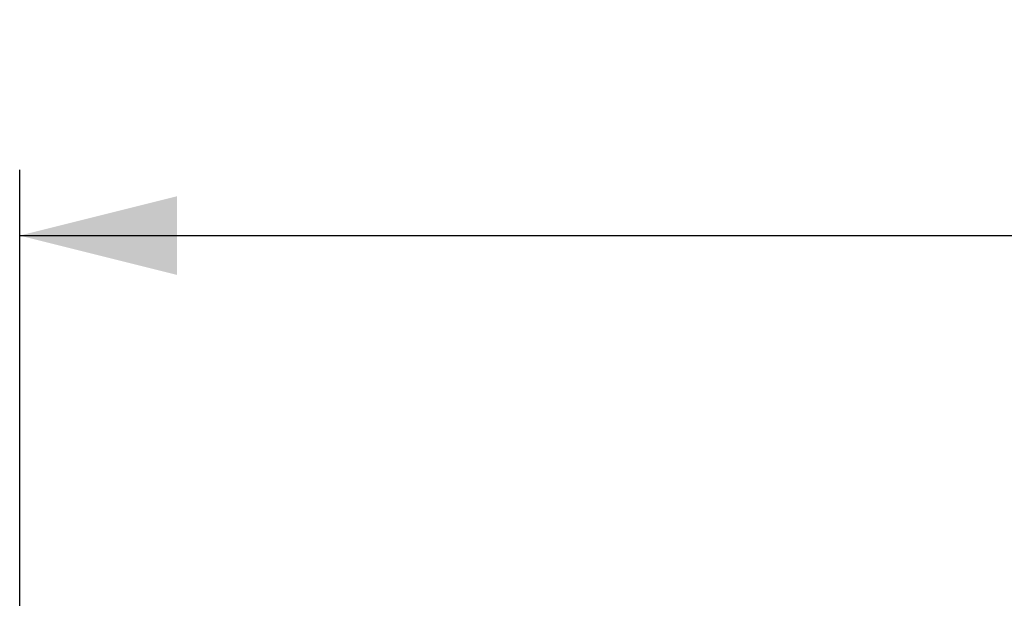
# Model space of a CAD drawing. Header units: inches. Extents: x 0.7 to 40, y 0 to 26.3.
# Tile 13 of 21: x 23.2 to 25, y 9.1 to 10.2. Entities that reach past the tile are written whole.
import ezdxf

# ---------------------------------------------------------------- set-up
doc = ezdxf.new("R2010")
doc.units = ezdxf.units.IN
doc.header["$MEASUREMENT"] = 0
doc.linetypes.add('SLD-Solid', pattern=[0])
doc.layers.add('DIMENSIONS', color=140, linetype='SLD-Solid', lineweight=25)
doc.styles.add('SLDTEXTSTYLE0', font='GOTHIC.TTF', dxfattribs={"width": 0.913})
doc.dimstyles.new('SLDDIMSTYLE4', dxfattribs={"dimtxt": 0.25, "dimasz": 0.3, "dimexe": 0, "dimexo": 0.0625, "dimgap": 0.0625, "dimtad": 0, "dimtih": 1, "dimtoh": 1, "dimrnd": 1e-09, "dimzin": 4, "dimdsep": 46, "dimtxsty": 'SLDTEXTSTYLE0', "dimsah": 1, "dimcen": 0.09, "dimadec": 0, "dimazin": 1, "dimtfac": 1, "dimtofl": 0, "dimtmove": 0, "dimatfit": 3, "dimfxl": 0, "dimfrac": 2, "dimtolj": 1, "dimtzin": 12, "dimarcsym": 0})

# ---------------------------------------------------------------- blocks, each defined once
blk = doc.blocks.new('_D_5')
at = {"layer": 'DIMENSIONS'}
for p, q in [((23.1714, 8.8234), (23.1714, 9.895)), ((29.1714, 8.9112), (29.1714, 9.895)), ((25.7557, 9.8068), (25.6796, 9.8068)), ((25.6796, 9.8068), (25.6796, 9.4099)), ((26.587, 9.8068), (26.6632, 9.8068)), ((26.6632, 9.8068), (26.6632, 9.4099)), ((23.1714, 9.77), (25.5528, 9.77)), ((29.1714, 9.77), (26.7899, 9.77)), ((25.6796, 9.4099), (25.7557, 9.4099)), ((26.6632, 9.4099), (26.587, 9.4099))]:
    blk.add_line(p, q, dxfattribs=at)
for points in [[(23.1714, 9.77), (23.4714, 9.695), (23.4714, 9.845)], [(29.1714, 9.77), (28.8714, 9.845), (28.8714, 9.695)]]:
    blk.add_solid(points, dxfattribs=at)
at = {"layer": 'DIMENSIONS', "char_height": 0.25, "attachment_point": 1, "style": 'SLDTEXTSTYLE0'}
for s, insert in [('6.00', (25.8481, 10.1769)), ('152.4', (25.7557, 9.7292))]:
    blk.add_mtext(s, dxfattribs=dict(at, insert=insert))

msp = doc.modelspace()

# ---------------------------------------------------------------- dimensions: what is measured, and where the dimension line sits
at = {"layer": 'DIMENSIONS'}
dim = msp.add_linear_dim(base=(29.1714, 9.77), p1=(23.1714, 8.7734), p2=(29.1714, 8.8612), dimstyle='SLDDIMSTYLE4', dxfattribs=at)
dim.commit()
dim.dimension.update_dxf_attribs({"geometry": '_D_5', "text_midpoint": (26.1714, 9.77), "dimtype": 160})

doc.saveas('drawing.dxf')
